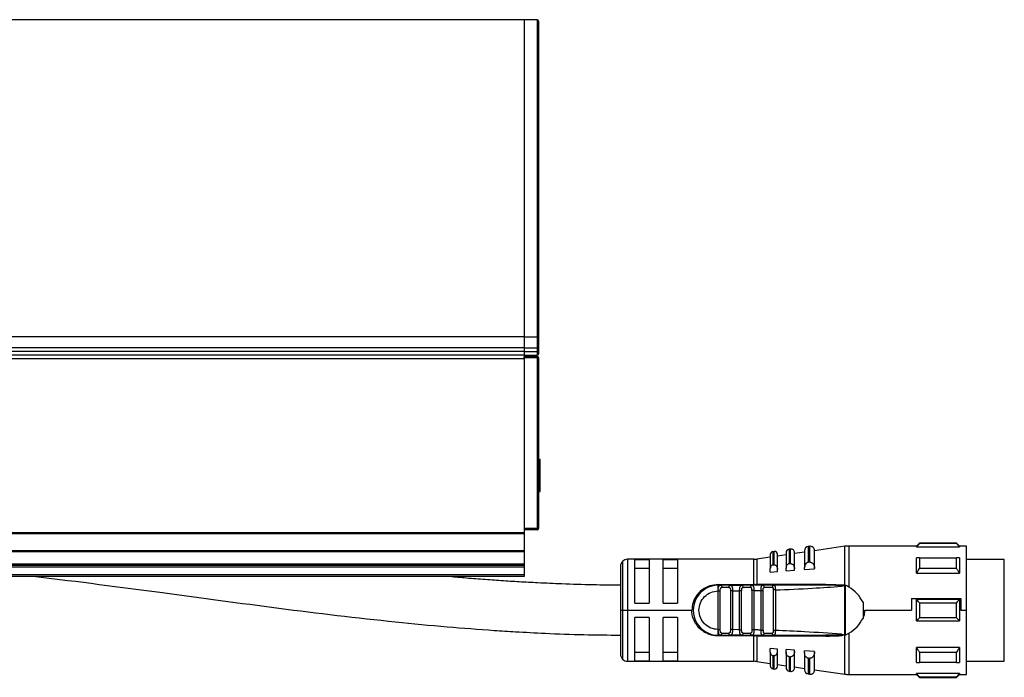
# Model space of a CAD drawing. Header units: millimetres. Extents: x -791 to 2610, y 405 to 804.
# Tile 12 of 16: x 543 to 681, y 576 to 669. Entities that reach past the tile are written whole.
import ezdxf

# ---------------------------------------------------------------- set-up
doc = ezdxf.new("R2010")
doc.units = ezdxf.units.MM

# ---------------------------------------------------------------- blocks, each defined once
blk = doc.blocks.new('Drawing View2')
at = {"color": 7, "linetype": 'Continuous', "lineweight": 25}
for p, q in [((858.56, 84.26), (-37.44, 84.26)), ((860.36, 84.26), (858.56, 84.26)), ((858.56, 84.26), (858.56, 39.84)), ((858.56, 84.26), (858.56, 39.84)), ((860.36, 84.26), (860.36, 39.84)), ((860.56, 84.06), (860.56, 39.99)), ((858.56, 39.84), (-37.44, 39.84)), ((858.56, 39.84), (860.36, 39.84)), ((858.56, 39.84), (858.56, 38.28)), ((858.56, 39.84), (858.56, 38.28)), ((860.36, 39.84), (860.36, 38.28)), ((860.56, 39.99), (860.56, 38.28)), ((858.56, 38.28), (-37.44, 38.28)), ((858.56, 37.76), (-37.44, 37.76)), ((858.56, 38.28), (860.36, 38.28)), ((858.56, 38.28), (858.56, 37.76)), ((858.56, 37.76), (860.36, 37.76)), ((858.56, 37.76), (858.56, 37.76)), ((858.56, 37.76), (858.56, 37.26)), ((858.56, 37.76), (858.56, 37.34)), ((860.56, 38.28), (860.36, 38.28)), ((860.36, 38.28), (860.36, 37.76)), ((860.36, 37.76), (860.36, 37.26)), ((860.56, 37.76), (860.36, 37.76)), ((860.56, 38.28), (860.56, 37.76)), ((860.56, 37.76), (860.56, 37.46)), ((858.56, 36.76), (-37.44, 36.76)), ((848.56, 37.26), (410.56, 37.26)), ((858.56, 37.26), (848.56, 37.26)), ((858.56, 37.26), (860.36, 37.26)), ((858.56, 37.26), (858.56, 37.01)), ((860.36, 37.06), (858.56, 37.06)), ((858.56, 36.86), (858.56, 37.01)), ((860.36, 36.86), (858.56, 36.86)), ((858.56, 36.86), (858.56, 12.96)), ((858.56, 36.76), (858.56, 12.34)), ((860.36, 37.06), (860.36, 36.86)), ((860.36, 36.86), (860.36, 12.96)), ((860.56, 36.86), (860.36, 36.86)), ((860.56, 36.86), (860.56, 12.96)), ((860.81, 22.64), (860.56, 22.64)), ((860.81, 18.14), (860.81, 22.64)), ((860.56, 18.14), (860.81, 18.14)), ((860.36, 12.96), (858.56, 12.96)), ((860.36, 12.76), (858.56, 12.76)), ((860.36, 12.96), (860.36, 12.76)), ((860.56, 12.96), (860.36, 12.96)), ((858.56, 12.34), (-37.44, 12.34)), ((858.56, 12.2), (-37.44, 12.2)), ((858.56, 12.34), (858.56, 12.2)), ((858.56, 12.2), (858.56, 9.82)), ((858.56, 9.82), (785.56, 9.82)), ((858.56, 9.68), (785.56, 9.68)), ((858.56, 9.82), (858.56, 9.68)), ((858.56, 9.68), (858.56, 7.96)), ((893.61, 9.75), (893.41, 9.72)), ((893.41, 9.72), (893.41, 7.85)), ((893.61, 7.86), (893.61, 9.75)), ((895.89, 10.08), (895.69, 10.05)), ((895.69, 10.05), (895.69, 8.02)), ((895.89, 8.04), (895.89, 10.08)), ((897.86, 9.85), (897.86, 7.48)), ((898.58, 10.47), (898.38, 10.44)), ((898.38, 10.44), (898.38, 8.23)), ((898.58, 8.24), (898.58, 10.47)), ((903.52, 10.47), (899.26, 9.86)), ((899.26, 7.34), (899.26, 9.87)), ((903.52, 5.01), (903.52, 10.47)), ((913.56, 10.51), (904.09, 10.51)), ((904.09, 10.51), (904.09, 4.75)), ((913.96, 10.91), (913.56, 10.51)), ((913.56, 10.39), (913.56, 10.51)), ((913.56, 10.39), (919.56, 10.39)), ((919.16, 10.91), (913.96, 10.91)), ((919.16, 10.85), (913.96, 10.85)), ((919.56, 10.51), (919.16, 10.91)), ((919.16, 10.85), (919.16, 10.91)), ((920.56, 10.51), (919.56, 10.51)), ((920.56, 1.51), (920.56, 10.51)), ((872.36, 8.37), (872.36, 1.51)), ((890.73, 8.66), (873.06, 8.66)), ((873.06, 8.66), (873.06, 1.51)), ((876.06, 8.59), (874.06, 8.59)), ((874.06, 2.51), (874.06, 8.59)), ((876.06, 8.59), (876.06, 2.51)), ((880.06, 8.59), (878.06, 8.59)), ((878.06, 2.51), (878.06, 8.59)), ((880.06, 8.59), (880.06, 2.51)), ((890.73, 5.11), (890.73, 8.66)), ((893.06, 8.97), (891.16, 8.69)), ((891.16, 8.69), (891.16, 5.11)), ((893.06, 9.33), (893.06, 7.36)), ((894.06, 7.28), (894.06, 9.36)), ((895.26, 9.28), (894.06, 9.11)), ((895.26, 9.56), (895.26, 7.41)), ((897.86, 9.66), (896.46, 9.46)), ((896.46, 7.3), (896.46, 9.59)), ((913.96, 8.85), (919.16, 8.85)), ((919.56, 8.85), (919.56, 6.73)), ((925.86, 8.64), (920.56, 8.64)), ((925.86, -4.25), (925.86, 8.64)), ((858.56, 7.96), (785.56, 7.96)), ((858.56, 7.76), (785.56, 7.76)), ((858.56, 7.56), (785.56, 7.56)), ((858.56, 7.96), (858.56, 7.76)), ((858.56, 7.76), (858.56, 7.56)), ((858.56, 7.56), (858.56, 6.46)), ((872.06, 7.66), (872.06, 1.51)), ((874.06, 7.43), (876.06, 7.43)), ((878.06, 7.43), (880.06, 7.43)), ((893.06, 6.87), (893.06, 7.36)), ((893.06, 6.87), (894.06, 6.95)), ((894.06, 6.95), (894.06, 7.28)), ((895.26, 7.03), (895.26, 7.41)), ((895.26, 7.03), (896.46, 7.12)), ((896.46, 7.12), (896.46, 7.3)), ((897.86, 7.22), (897.86, 7.48)), ((897.86, 7.22), (899.26, 7.32)), ((898.58, 8.24), (898.66, 8.24)), ((899.26, 7.32), (899.26, 7.34)), ((919.16, 7.37), (913.96, 7.37)), ((858.56, 6.46), (785.56, 6.46)), ((858.56, 6.26), (785.56, 6.26)), ((858.56, 6.46), (858.56, 6.26)), ((913.56, 6.73), (919.56, 6.73)), ((885.76, 5.11), (890.73, 5.11)), ((885.76, 5.01), (886.08, 5.01)), ((885.76, 4.21), (885.76, 4.42)), ((885.76, -1.19), (885.76, 4.21)), ((886.04, -1.19), (886.04, 4.21)), ((887.45, 5.01), (886.08, 5.01)), ((887.25, 4.71), (886.28, 4.71)), ((887.45, 5.01), (887.37, 4.99)), ((887.5, 5), (887.37, 4.99)), ((887.45, 5.01), (889.05, 5.01)), ((887.48, 4.22), (887.48, -1.2)), ((887.77, 4.22), (888.76, 4.23)), ((887.77, 4.22), (887.77, -1.2)), ((889.04, 4.23), (888.76, 4.23)), ((888.76, -1.21), (888.76, 4.23)), ((889.04, -1.21), (889.04, 4.23)), ((890.5, 5.01), (889.05, 5.01)), ((890.29, 4.71), (889.26, 4.71)), ((890.54, 5), (890.41, 4.99)), ((890.5, 5.01), (890.42, 4.99)), ((890.48, 4.27), (890.48, -1.24)), ((890.77, 4.27), (890.77, -1.24)), ((891.95, 5.01), (891.13, 5.01)), ((900.82, 5.13), (891.16, 5.11)), ((891.76, 4.29), (892.04, 4.29)), ((891.76, -1.27), (891.76, 4.29)), ((893.57, 5.01), (891.99, 5.01)), ((892.04, -1.27), (892.04, 4.29)), ((893.34, 4.71), (892.21, 4.71)), ((893.48, 4.36), (893.48, -1.33)), ((893.57, 5.01), (893.49, 4.99)), ((893.57, 5.01), (893.63, 4.98)), ((893.77, 4.36), (893.77, -1.33)), ((903.38, 5.01), (901.46, 5.01)), ((903.28, 4.92), (903.05, 4.88)), ((903.05, 4.88), (903.2, 4.91)), ((903.28, 4.92), (903.52, 5.01)), ((903.57, 5), (903.57, -1.98)), ((912.86, 3.17), (919.76, 3.17)), ((912.86, 3.17), (912.86, 1.51)), ((919.56, 3.01), (913.56, 3.01)), ((919.56, 3.01), (919.56, 0.01)), ((919.76, 3.17), (919.76, 1.51)), ((872.06, 1.51), (872.06, -4.64)), ((872.06, 1.51), (872.36, 1.51)), ((872.36, 1.51), (873.06, 1.51)), ((872.36, 1.51), (872.36, -5.34)), ((873.06, 1.51), (882.06, 1.51)), ((873.06, 1.51), (873.06, -5.64)), ((874.06, 2.51), (876.06, 2.51)), ((878.06, 2.51), (880.06, 2.51)), ((906.06, 2.65), (906.06, 0.37)), ((906.33, 1.51), (912.86, 1.51)), ((913.96, 2.57), (919.16, 2.57)), ((919.76, 1.51), (920.56, 1.51)), ((920.56, -7.49), (920.56, 1.51)), ((876.06, 0.51), (874.06, 0.51)), ((874.06, -5.57), (874.06, 0.51)), ((876.06, 0.51), (876.06, -5.57)), ((878.06, -5.57), (878.06, 0.51)), ((880.06, 0.51), (878.06, 0.51)), ((880.06, 0.51), (880.06, -5.57)), ((913.56, 0.01), (919.56, 0.01)), ((919.16, 0.46), (913.96, 0.46)), ((885.76, -1.35), (885.76, -1.19)), ((885.76, -1.4), (885.76, -1.35)), ((888.76, -1.21), (887.77, -1.2)), ((888.76, -1.21), (889.04, -1.21)), ((886.08, -1.99), (885.76, -1.99)), ((890.73, -2.09), (885.76, -2.09)), ((885.98, -1.96), (886.08, -1.99)), ((886.08, -1.99), (887.45, -1.99)), ((886.28, -1.69), (887.25, -1.69)), ((887.45, -1.99), (887.37, -1.96)), ((889.05, -1.99), (887.45, -1.99)), ((889.05, -1.99), (888.97, -1.96)), ((889.01, -1.97), (889.04, -1.97)), ((889.05, -1.99), (890.5, -1.99)), ((889.26, -1.69), (890.29, -1.69)), ((890.5, -1.99), (890.42, -1.96)), ((890.42, -1.97), (890.53, -1.97)), ((890.73, -1.99), (890.73, -2.09)), ((890.73, -5.64), (890.73, -2.09)), ((891.16, -2.09), (900.82, -2.1)), ((891.16, -2.09), (891.16, -5.67)), ((891.99, -1.99), (891.92, -1.96)), ((891.96, -1.97), (892.08, -1.97)), ((891.99, -1.99), (892.07, -1.96)), ((891.99, -1.99), (893.57, -1.99)), ((892.21, -1.69), (893.34, -1.69)), ((893.57, -1.99), (893.49, -1.96)), ((901.45, -1.98), (900.8, -1.99)), ((903.05, -1.85), (903.28, -1.89)), ((903.28, -1.89), (903.49, -1.97)), ((903.52, -7.45), (903.52, -1.98)), ((903.57, -1.98), (904.09, -1.72)), ((904.09, -1.72), (904.09, -7.49)), ((894.06, -3.92), (893.06, -3.85)), ((893.06, -4.34), (893.06, -3.85)), ((894.06, -4.26), (894.06, -3.92)), ((896.46, -4.09), (895.26, -4.01)), ((895.26, -4.39), (895.26, -4.01)), ((896.46, -4.27), (896.46, -4.09)), ((919.56, -3.7), (913.56, -3.7)), ((919.56, -3.7), (919.56, -5.82)), ((876.06, -4.4), (874.06, -4.4)), ((880.06, -4.4), (878.06, -4.4)), ((893.06, -4.34), (893.06, -6.3)), ((893.41, -4.82), (893.41, -6.7)), ((894.06, -6.33), (894.06, -4.26)), ((895.26, -4.39), (895.26, -6.53)), ((895.69, -5), (895.69, -7.03)), ((896.46, -6.56), (896.46, -4.27)), ((899.26, -4.29), (897.86, -4.19)), ((897.86, -4.46), (897.86, -4.19)), ((897.86, -4.46), (897.86, -6.82)), ((898.38, -5.2), (898.38, -7.41)), ((898.66, -5.21), (898.58, -5.22)), ((898.58, -7.44), (898.58, -5.22)), ((899.26, -4.31), (899.26, -4.29)), ((899.26, -6.85), (899.26, -4.31)), ((913.96, -4.34), (919.16, -4.34)), ((925.86, -5.61), (925.86, -4.25)), ((873.06, -5.64), (890.73, -5.64)), ((874.06, -5.57), (876.06, -5.57)), ((878.06, -5.57), (880.06, -5.57)), ((891.16, -5.67), (893.06, -5.94)), ((893.41, -6.7), (893.61, -6.73)), ((894.06, -6.09), (895.26, -6.26)), ((896.46, -6.43), (897.86, -6.63)), ((899.26, -6.83), (903.52, -7.45)), ((919.16, -5.82), (913.96, -5.82)), ((920.56, -5.61), (925.86, -5.61)), ((895.69, -7.03), (895.89, -7.06)), ((898.38, -7.41), (898.58, -7.44)), ((904.09, -7.49), (913.56, -7.49)), ((919.56, -7.36), (913.56, -7.36)), ((913.56, -7.49), (913.96, -7.89)), ((913.96, -7.83), (919.16, -7.83)), ((913.96, -7.83), (913.96, -7.89)), ((913.96, -7.89), (919.16, -7.89)), ((919.16, -7.89), (919.56, -7.49)), ((919.56, -7.36), (919.56, -7.49)), ((919.56, -7.49), (920.56, -7.49))]:
    blk.add_line(p, q, dxfattribs=at)
at = {"color": 7, "linetype": 'Continuous', "lineweight": 25, "flags": 128}
for points in [[(913.96, 10.91), (913.96, 10.91), (913.96, 10.9), (913.96, 10.88), (913.96, 10.85)], [(919.56, 10.51), (919.56, 10.51), (919.56, 10.48), (919.56, 10.44), (919.56, 10.39)], [(913.56, 6.73), (913.56, 7.03), (913.56, 7.32), (913.56, 7.61), (913.56, 7.88), (913.56, 8.14), (913.56, 8.39), (913.56, 8.62), (913.56, 8.85)], [(913.96, 8.85), (913.96, 8.68), (913.96, 8.51), (913.96, 8.33), (913.96, 8.15), (913.96, 7.96), (913.96, 7.77), (913.96, 7.57), (913.96, 7.37)], [(919.16, 7.37), (919.16, 7.57), (919.16, 7.77), (919.16, 7.96), (919.16, 8.15), (919.16, 8.33), (919.16, 8.51), (919.16, 8.68), (919.16, 8.85)], [(893.61, 7.86), (893.49, 7.85), (893.41, 7.85)], [(895.89, 8.04), (895.78, 8.03), (895.69, 8.02)], [(898.58, 8.24), (898.46, 8.23), (898.38, 8.23)], [(886.08, 5.01), (886.12, 5.01), (886.16, 4.99), (886.19, 4.96), (886.22, 4.93), (886.24, 4.88), (886.26, 4.83), (886.27, 4.77), (886.28, 4.71)], [(913.56, 0.01), (913.56, 0.39), (913.56, 0.76), (913.56, 1.14), (913.56, 1.51), (913.56, 1.89), (913.56, 2.27), (913.56, 2.64), (913.56, 3.01)], [(913.96, 2.57), (913.96, 2.31), (913.96, 2.04), (913.96, 1.78), (913.96, 1.51), (913.96, 1.25), (913.96, 0.98), (913.96, 0.72), (913.96, 0.46)], [(919.16, 0.46), (919.16, 0.72), (919.16, 0.98), (919.16, 1.25), (919.16, 1.51), (919.16, 1.78), (919.16, 2.04), (919.16, 2.31), (919.16, 2.57)], [(886.08, -1.99), (886.12, -1.98), (886.16, -1.96), (886.19, -1.94), (886.22, -1.9), (886.24, -1.85), (886.26, -1.8), (886.27, -1.75), (886.28, -1.69)], [(913.56, -5.82), (913.56, -5.6), (913.56, -5.36), (913.56, -5.11), (913.56, -4.85), (913.56, -4.58), (913.56, -4.3), (913.56, -4), (913.56, -3.7)], [(893.41, -4.82), (893.52, -4.83), (893.61, -4.84)], [(893.61, -6.73), (893.61, -6.6), (893.61, -6.24), (893.61, -5.64), (893.61, -4.84)], [(895.69, -5), (895.8, -5), (895.89, -5.01)], [(895.89, -7.06), (895.89, -6.92), (895.89, -6.53), (895.89, -5.88), (895.89, -5.01)], [(898.38, -5.2), (898.49, -5.21), (898.58, -5.22)], [(913.96, -4.34), (913.96, -4.55), (913.96, -4.74), (913.96, -4.94), (913.96, -5.12), (913.96, -5.31), (913.96, -5.48), (913.96, -5.66), (913.96, -5.82)], [(919.16, -5.82), (919.16, -5.66), (919.16, -5.48), (919.16, -5.31), (919.16, -5.12), (919.16, -4.94), (919.16, -4.74), (919.16, -4.55), (919.16, -4.34)], [(913.56, -7.49), (913.56, -7.48), (913.56, -7.46), (913.56, -7.42), (913.56, -7.36)], [(919.16, -7.89), (919.16, -7.88), (919.16, -7.87), (919.16, -7.85), (919.16, -7.83)]]:
    blk.add_lwpolyline(points, dxfattribs=at)
at = {"color": 7, "linetype": 'Continuous', "lineweight": 25}
for centre, radius, start, end in [((860.36, 84.06), 0.2, 0, 90), ((860.38, 40.02), 0.182, 263.7467, 351.9403), ((860.36, 37.46), 0.2, 270, 0), ((860.36, 36.86), 0.2, 0, 90), ((860.36, 12.96), 0.2, 270, 0), ((893.46, 9.33), 0.4, 98.1899, 180), ((893.66, 9.36), 0.4, 0, 98.1899), ((895.76, 9.56), 0.5, 98.1899, 180), ((895.96, 9.59), 0.5, 0, 98.1899), ((898.46, 9.85), 0.6, 98.1899, 180), ((898.66, 9.87), 0.6, 0, 98.1899), ((904.09, 6.51), 4, 90, 98.1899), ((873.06, 7.66), 1, 135, 180), ((873.06, 7.66), 1, 90, 135), ((890.73, 11.66), 3, 270, 278.1899), ((885.76, 1.51), 3.5, 90, 270.0002), ((888.99, 4.75), 0.266, 351.1423, 76.7856), ((730.15, 5.1), 160.58, 359.9707, 0.0061), ((891.02, 5.1), 0.142, 322.5755, 5.7889), ((891.95, 4.75), 0.269, 352.5997, 79.8789), ((888.99, -1.73), 0.266, 283.2147, 8.8578), ((890.9, -2.09), 0.261, 1.6222, 23.1757), ((873.06, -4.64), 1, 180, 225), ((873.06, -4.64), 1, 225, 270), ((890.73, -8.64), 3, 81.8101, 90), ((893.46, -6.3), 0.4, 180, 261.8101), ((893.66, -6.33), 0.4, 261.8101, 0), ((895.76, -6.53), 0.5, 180, 261.8101), ((895.96, -6.56), 0.5, 261.8101, 0), ((898.46, -6.82), 0.6, 180, 261.8101), ((898.66, -6.85), 0.6, 261.8101, 0), ((904.09, -3.49), 4, 261.8101, 270)]:
    blk.add_arc(centre, radius, start, end, dxfattribs=at)
for points, knots in [([(913.56, 10.39), (913.63, 10.47), (913.77, 10.63), (913.9, 10.78), (913.96, 10.85)], [0, 0, 0, 0, 0.553792, 1, 1, 1, 1]), ([(919.16, 10.85), (919.24, 10.77), (919.37, 10.61), (919.51, 10.46), (919.56, 10.39)], [0, 0, 0, 0, 0.566189, 1, 1, 1, 1]), ([(913.96, 8.85), (913.89, 8.85), (913.75, 8.85), (913.62, 8.85), (913.56, 8.85)], [0, 0, 0, 0, 0.566235, 1, 1, 1, 1]), ([(919.56, 8.85), (919.49, 8.85), (919.36, 8.85), (919.22, 8.85), (919.16, 8.85)], [0, 0, 0, 0, 0.553742, 1, 1, 1, 1]), ([(893.41, 7.85), (893.38, 7.84), (893.34, 7.84), (893.26, 7.8), (893.16, 7.72), (893.08, 7.56), (893.07, 7.44), (893.06, 7.36)], [0, 0, 0, 0, 0.096571, 0.197429, 0.41274, 0.676188, 1, 1, 1, 1]), ([(893.61, 7.86), (893.62, 7.86), (893.63, 7.86), (893.65, 7.86), (893.66, 7.86)], [0, 0, 0, 0, 0.553505, 1, 1, 1, 1]), ([(893.66, 7.86), (893.69, 7.86), (893.73, 7.85), (893.83, 7.8), (893.94, 7.7), (894.04, 7.52), (894.05, 7.36), (894.06, 7.28)], [0, 0, 0, 0, 0.092113, 0.190371, 0.409273, 0.68628, 1, 1, 1, 1]), ([(895.69, 8.02), (895.67, 8.02), (895.61, 8.01), (895.51, 7.97), (895.39, 7.87), (895.28, 7.67), (895.27, 7.5), (895.26, 7.41)], [0, 0, 0, 0, 0.095358, 0.192264, 0.405805, 0.669689, 1, 1, 1, 1]), ([(895.89, 8.04), (895.9, 8.04), (895.93, 8.04), (895.95, 8.04), (895.96, 8.04)], [0, 0, 0, 0, 0.553052, 1, 1, 1, 1]), ([(895.96, 8.04), (895.99, 8.03), (896.05, 8.02), (896.17, 7.96), (896.31, 7.83), (896.44, 7.6), (896.45, 7.4), (896.46, 7.3)], [0, 0, 0, 0, 0.090894, 0.187707, 0.403221, 0.680517, 1, 1, 1, 1]), ([(898.38, 8.23), (898.35, 8.22), (898.28, 8.21), (898.16, 8.16), (898.02, 8.04), (897.89, 7.79), (897.87, 7.59), (897.86, 7.48)], [0, 0, 0, 0, 0.09377, 0.189049, 0.400199, 0.66412, 1, 1, 1, 1]), ([(898.66, 8.24), (898.7, 8.23), (898.77, 8.22), (898.91, 8.15), (899.08, 7.99), (899.23, 7.7), (899.25, 7.47), (899.26, 7.34)], [0, 0, 0, 0, 0.089482, 0.184693, 0.396628, 0.674165, 1, 1, 1, 1]), ([(913.56, 6.73), (913.63, 6.85), (913.77, 7.06), (913.9, 7.28), (913.96, 7.37)], [0, 0, 0, 0, 0.553792, 1, 1, 1, 1]), ([(919.16, 7.37), (919.24, 7.25), (919.37, 7.04), (919.51, 6.82), (919.56, 6.73)], [0, 0, 0, 0, 0.566189, 1, 1, 1, 1]), ([(790.13, 6.26), (796.04, 5.52), (807.39, 4.09), (824.17, 1.75), (837.48, 0.16), (847.55, -0.8), (853.15, -1.23), (857.73, -1.52), (861.9, -1.74), (866.82, -1.93), (870.34, -1.96), (872.06, -1.97)], [0, 0, 0, 0, 0.216681, 0.416701, 0.616701, 0.704619, 0.78506, 0.820938, 0.871695, 0.937411, 1, 1, 1, 1]), ([(872.06, 5.03), (870.77, 5.03), (868.03, 5.05), (864.16, 5.18), (860.72, 5.33), (857.89, 5.48), (855.33, 5.64), (852.75, 5.83), (850.25, 6.01), (848.61, 6.18), (847.85, 6.26)], [0, 0, 0, 0, 0.1592088, 0.3394749, 0.4789855, 0.5851122, 0.689681, 0.7963544, 0.9048221, 1, 1, 1, 1]), ([(885.76, 5.11), (885.36, 5.07), (884.66, 5), (883.6, 4.5), (882.76, 3.74), (882.17, 2.64), (882.1, 1.88), (882.06, 1.51)], [0, 0, 0, 0, 0.208658, 0.361333, 0.608024, 0.810846, 1, 1, 1, 1]), ([(885.76, -1.19), (885.4, -1.15), (884.7, -1.06), (883.8, -0.44), (883.2, 0.45), (882.99, 1.51), (883.2, 2.57), (883.8, 3.46), (884.7, 4.09), (885.4, 4.17), (885.76, 4.21)], [0, 0, 0, 0, 0.125, 0.249999, 0.374999, 0.499999, 0.624999, 0.749999, 0.875, 1, 1, 1, 1]), ([(885.76, 4.42), (885.77, 4.51), (885.78, 4.68), (885.84, 4.87), (885.93, 4.99), (886.03, 5.01), (886.08, 5.01)], [0, 0, 0, 0, 0.251806, 0.491341, 0.733602, 1, 1, 1, 1]), ([(885.76, 4.42), (885.76, 4.5), (885.76, 4.67), (885.76, 4.86), (885.76, 4.99), (885.76, 5.01), (885.76, 5.01)], [0, 0, 0, 0, 0.25, 0.5, 0.75, 1, 1, 1, 1]), ([(885.76, 4.21), (885.79, 4.21), (885.87, 4.21), (885.95, 4.21), (886.01, 4.21), (886.03, 4.21), (886.04, 4.21)], [0, 0, 0, 0, 0.283442, 0.573712, 0.79452, 1, 1, 1, 1]), ([(886.16, 4.99), (886.11, 5), (886.05, 5.01), (885.99, 5), (885.98, 4.99)], [0, 0, 0, 0, 0.836263, 1, 1, 1, 1]), ([(886.04, 4.21), (886.04, 4.28), (886.05, 4.41), (886.07, 4.56), (886.12, 4.64), (886.16, 4.68), (886.21, 4.71), (886.25, 4.71), (886.28, 4.71)], [0, 0, 0, 0, 0.2736494, 0.5306581, 0.645969, 0.7586812, 0.8748427, 1, 1, 1, 1]), ([(887.25, 4.71), (887.27, 4.71), (887.31, 4.71), (887.35, 4.68), (887.4, 4.65), (887.43, 4.59), (887.45, 4.51), (887.48, 4.39), (887.48, 4.29), (887.48, 4.22)], [0, 0, 0, 0, 0.100093, 0.203981, 0.319404, 0.436084, 0.574026, 0.710678, 1, 1, 1, 1]), ([(887.54, 5), (887.53, 5), (887.48, 5.01), (887.42, 5), (887.37, 4.99)], [0, 0, 0, 0, 0.141363, 1, 1, 1, 1]), ([(887.45, 5.01), (887.5, 5.01), (887.6, 4.99), (887.68, 4.87), (887.73, 4.72), (887.75, 4.57), (887.77, 4.41), (887.77, 4.28), (887.77, 4.22)], [0, 0, 0, 0, 0.226087, 0.46364, 0.589382, 0.720309, 0.857009, 1, 1, 1, 1]), ([(888.76, 4.23), (888.76, 4.29), (888.76, 4.41), (888.77, 4.57), (888.79, 4.71), (888.84, 4.86), (888.91, 4.99), (889.01, 5.01), (889.05, 5.01)], [0, 0, 0, 0, 0.140245, 0.2751174, 0.40509, 0.5306914, 0.7700814, 1, 1, 1, 1]), ([(889.13, 4.99), (889.08, 5), (889.03, 5.01), (888.98, 5), (888.97, 5)], [0, 0, 0, 0, 0.872879, 1, 1, 1, 1]), ([(889.04, 4.23), (889.05, 4.3), (889.05, 4.43), (889.07, 4.57), (889.11, 4.64), (889.15, 4.68), (889.2, 4.71), (889.24, 4.71), (889.26, 4.71)], [0, 0, 0, 0, 0.293663, 0.543126, 0.654538, 0.764313, 0.877837, 1, 1, 1, 1]), ([(890.42, 4.99), (890.42, 4.99), (890.39, 4.98), (890.35, 4.93), (890.3, 4.83), (890.29, 4.75), (890.29, 4.71)], [0, 0, 0, 0, 0.0125574, 0.3417049, 0.6708525, 1, 1, 1, 1]), ([(890.48, 4.27), (890.48, 4.35), (890.48, 4.45), (890.46, 4.56), (890.43, 4.63), (890.39, 4.69), (890.33, 4.72), (890.3, 4.71), (890.29, 4.71)], [0, 0, 0, 0, 0.352949, 0.448029, 0.563779, 0.81412, 0.91481, 1, 1, 1, 1]), ([(890.57, 5), (890.56, 5), (890.52, 5.01), (890.46, 5), (890.41, 4.99)], [0, 0, 0, 0, 0.149371, 1, 1, 1, 1]), ([(890.5, 5.01), (890.54, 5), (890.61, 4.99), (890.67, 4.9), (890.72, 4.78), (890.75, 4.61), (890.76, 4.42), (890.77, 4.32), (890.77, 4.27)], [0, 0, 0, 0, 0.248519, 0.379171, 0.512748, 0.747039, 0.872877, 1, 1, 1, 1]), ([(891.99, 5.01), (891.71, 5.01), (891.21, 5.01), (890.72, 5.01), (890.5, 5.01)], [0, 0, 0, 0, 0.559997, 1, 1, 1, 1]), ([(890.95, 5.11), (890.91, 5.11), (890.83, 5.11), (890.76, 5.11), (890.73, 5.11)], [0, 0, 0, 0, 0.560115, 1, 1, 1, 1]), ([(890.77, 4.27), (890.95, 4.27), (891.28, 4.28), (891.61, 4.29), (891.76, 4.29)], [0, 0, 0, 0, 0.560004, 1, 1, 1, 1]), ([(890.95, 5.11), (890.99, 5.11), (891.06, 5.11), (891.13, 5.11), (891.16, 5.11)], [0, 0, 0, 0, 0.560253, 1, 1, 1, 1]), ([(891.76, 4.29), (891.76, 4.34), (891.76, 4.44), (891.76, 4.58), (891.78, 4.7), (891.8, 4.81), (891.83, 4.9), (891.89, 4.99), (891.95, 5), (891.99, 5.01)], [0, 0, 0, 0, 0.131677, 0.246457, 0.371122, 0.49486, 0.621291, 0.748858, 1, 1, 1, 1]), ([(892.08, 4.99), (892.03, 5), (891.98, 5.01), (891.93, 4.99), (891.92, 4.99)], [0, 0, 0, 0, 0.804412, 1, 1, 1, 1]), ([(892.04, 4.29), (892.04, 4.35), (892.05, 4.46), (892.07, 4.58), (892.1, 4.65), (892.13, 4.68), (892.17, 4.71), (892.2, 4.71), (892.21, 4.71)], [0, 0, 0, 0, 0.292481, 0.542411, 0.658598, 0.770774, 0.885396, 1, 1, 1, 1]), ([(893.49, 4.99), (893.49, 4.99), (893.46, 4.98), (893.41, 4.93), (893.35, 4.83), (893.35, 4.75), (893.34, 4.71)], [0, 0, 0, 0, 0.015749, 0.343833, 0.671916, 1, 1, 1, 1]), ([(893.34, 4.71), (893.36, 4.71), (893.38, 4.71), (893.41, 4.69), (893.44, 4.66), (893.46, 4.6), (893.48, 4.5), (893.48, 4.4), (893.48, 4.36)], [0, 0, 0, 0, 0.12329, 0.238914, 0.351741, 0.466997, 0.720832, 1, 1, 1, 1]), ([(893.63, 4.99), (893.62, 5), (893.58, 5.01), (893.53, 5), (893.48, 4.99)], [0, 0, 0, 0, 0.2058458, 1, 1, 1, 1]), ([(893.63, 4.99), (893.62, 5), (893.58, 5.01), (893.53, 5), (893.49, 4.99)], [0, 0, 0, 0, 0.2072237, 1, 1, 1, 1]), ([(900.79, 5.01), (899.45, 5.01), (897.04, 5.01), (894.63, 5.01), (893.57, 5.01)], [0, 0, 0, 0, 0.5599108, 1, 1, 1, 1]), ([(893.63, 4.98), (893.64, 4.98), (893.67, 4.97), (893.7, 4.91), (893.74, 4.8), (893.75, 4.66), (893.76, 4.5), (893.77, 4.4), (893.77, 4.36)], [0, 0, 0, 0, 0.121859, 0.273157, 0.421419, 0.691126, 0.842991, 1, 1, 1, 1]), ([(900.8, 5.01), (898.99, 5.01), (896.61, 5.01), (894.23, 5.01), (893.66, 5.01)], [0, 0, 0, 0, 0.758775, 1, 1, 1, 1]), ([(893.77, 4.36), (895.5, 4.43), (898.6, 4.55), (901.69, 4.78), (903.05, 4.88)], [0, 0, 0, 0, 0.560093, 1, 1, 1, 1]), ([(900.79, 5.01), (900.8, 5.01), (900.8, 5.02), (900.81, 5.04), (900.82, 5.08), (900.82, 5.11), (900.82, 5.13)], [0, 0, 0, 0, 0.244855, 0.499998, 0.755142, 1, 1, 1, 1]), ([(903.05, 4.88), (903.11, 4.9), (903.19, 4.93), (903.27, 4.95), (903.28, 4.96), (903.28, 4.96), (903.28, 4.96), (903.28, 4.96), (903.28, 4.96), (903.28, 4.96), (903.28, 4.96), (903.28, 4.96), (903.26, 4.97), (903.2, 4.97), (902.84, 4.99), (902.04, 5.01), (901.27, 5.01), (900.79, 5.01)], [0, 0, 0, 0, 0.07257, 0.088505, 0.089278, 0.089587, 0.089854, 0.090095, 0.090329, 0.090579, 0.090862, 0.09157, 0.095174, 0.116976, 0.157001, 0.483088, 1, 1, 1, 1]), ([(900.82, 5.13), (901.45, 5.13), (902.24, 5.12), (903.04, 5.04), (903.23, 4.99), (903.27, 4.96), (903.28, 4.94), (903.28, 4.93), (903.28, 4.92), (903.28, 4.92)], [0, 0, 0, 0, 0.747452, 0.930455, 0.976205, 0.983505, 0.989542, 0.994803, 1, 1, 1, 1]), ([(903.26, 4.94), (903.26, 4.93), (903.26, 4.93), (903.25, 4.93), (903.24, 4.92), (903.22, 4.91), (903.2, 4.91)], [0, 0, 0, 0, 0.068493, 0.149045, 0.357724, 1, 1, 1, 1]), ([(903.49, -1.97), (903.49, -1.54), (903.5, -0.38), (903.5, 1.95), (903.51, 3.84), (903.52, 5.01)], [0, 0, 0, 0, 0.184907, 0.500254, 1, 1, 1, 1]), ([(903.57, 5), (903.56, 5), (903.54, 5.01), (903.53, 5.01), (903.52, 5.01)], [0, 0, 0, 0, 0.483177, 1, 1, 1, 1]), ([(904.09, 4.75), (903.99, 4.81), (903.83, 4.91), (903.65, 4.98), (903.57, 5)], [0, 0, 0, 0, 0.580302, 1, 1, 1, 1]), ([(906.06, 2.65), (905.8, 3.07), (905.28, 3.9), (904.49, 4.47), (904.09, 4.75)], [0, 0, 0, 0, 0.496441, 1, 1, 1, 1]), ([(913.96, 2.57), (913.89, 2.65), (913.75, 2.8), (913.62, 2.95), (913.56, 3.01)], [0, 0, 0, 0, 0.5661891, 1, 1, 1, 1]), ([(919.56, 3.01), (919.49, 2.93), (919.36, 2.78), (919.22, 2.64), (919.16, 2.57)], [0, 0, 0, 0, 0.5537924, 1, 1, 1, 1]), ([(885.76, -2.09), (885.57, -2.08), (885.13, -2.07), (884.47, -1.87), (883.79, -1.56), (883.18, -1.1), (882.67, -0.52), (882.32, 0.15), (882.1, 0.83), (882.07, 1.3), (882.06, 1.51)], [0, 0, 0, 0, 0.100151, 0.221889, 0.356843, 0.49447, 0.62838, 0.762937, 0.888378, 1, 1, 1, 1]), ([(906.06, 0.37), (906.15, 0.59), (906.3, 0.96), (906.32, 1.35), (906.33, 1.51)], [0, 0, 0, 0, 0.597948, 1, 1, 1, 1]), ([(904.09, -1.72), (904.49, -1.44), (905.28, -0.88), (905.8, -0.04), (906.06, 0.37)], [0, 0, 0, 0, 0.503559, 1, 1, 1, 1]), ([(913.56, 0.01), (913.63, 0.1), (913.77, 0.24), (913.9, 0.39), (913.96, 0.46)], [0, 0, 0, 0, 0.553792, 1, 1, 1, 1]), ([(919.16, 0.46), (919.24, 0.37), (919.37, 0.23), (919.51, 0.08), (919.56, 0.01)], [0, 0, 0, 0, 0.5661892, 1, 1, 1, 1]), ([(886.28, -1.69), (886.25, -1.69), (886.21, -1.68), (886.16, -1.66), (886.12, -1.61), (886.07, -1.53), (886.05, -1.39), (886.04, -1.25), (886.04, -1.19)], [0, 0, 0, 0, 0.1252121, 0.2413938, 0.3540865, 0.4693381, 0.7263489, 1, 1, 1, 1]), ([(887.48, -1.2), (887.48, -1.22), (887.48, -1.29), (887.47, -1.42), (887.44, -1.54), (887.4, -1.62), (887.36, -1.66), (887.31, -1.68), (887.27, -1.68), (887.25, -1.69)], [0, 0, 0, 0, 0.09964, 0.282254, 0.560634, 0.674404, 0.782627, 0.889659, 1, 1, 1, 1]), ([(887.77, -1.2), (887.77, -1.26), (887.76, -1.38), (887.75, -1.55), (887.72, -1.7), (887.68, -1.84), (887.6, -1.96), (887.5, -1.98), (887.45, -1.98)], [0, 0, 0, 0, 0.144729, 0.283823, 0.416344, 0.542823, 0.779088, 1, 1, 1, 1]), ([(888.97, -1.96), (888.95, -1.95), (888.9, -1.94), (888.85, -1.87), (888.81, -1.77), (888.78, -1.65), (888.77, -1.51), (888.76, -1.37), (888.76, -1.26), (888.76, -1.21)], [0, 0, 0, 0, 0.138241, 0.277586, 0.425307, 0.573151, 0.710566, 0.852721, 1, 1, 1, 1]), ([(889.26, -1.69), (889.24, -1.68), (889.19, -1.68), (889.15, -1.66), (889.11, -1.61), (889.08, -1.54), (889.05, -1.4), (889.04, -1.28), (889.04, -1.21)], [0, 0, 0, 0, 0.128473, 0.244247, 0.350551, 0.471184, 0.69326, 1, 1, 1, 1]), ([(890.48, -1.24), (890.48, -1.31), (890.47, -1.4), (890.46, -1.52), (890.44, -1.58), (890.41, -1.63), (890.38, -1.66), (890.34, -1.68), (890.3, -1.69), (890.29, -1.69)], [0, 0, 0, 0, 0.311224, 0.44031, 0.555819, 0.666654, 0.779304, 0.885992, 1, 1, 1, 1]), ([(890.77, -1.24), (890.77, -1.29), (890.76, -1.39), (890.75, -1.54), (890.74, -1.66), (890.71, -1.78), (890.67, -1.88), (890.61, -1.97), (890.54, -1.98), (890.5, -1.99)], [0, 0, 0, 0, 0.130596, 0.2435984, 0.3652226, 0.4900357, 0.6231382, 0.7531385, 1, 1, 1, 1]), ([(891.76, -1.27), (891.57, -1.26), (891.24, -1.25), (890.91, -1.25), (890.77, -1.24)], [0, 0, 0, 0, 0.559996, 1, 1, 1, 1]), ([(891.92, -1.96), (891.9, -1.95), (891.86, -1.94), (891.83, -1.87), (891.79, -1.76), (891.77, -1.6), (891.76, -1.42), (891.76, -1.32), (891.76, -1.27)], [0, 0, 0, 0, 0.119535, 0.270262, 0.418423, 0.688467, 0.841471, 1, 1, 1, 1]), ([(892.04, -1.27), (892.04, -1.33), (892.05, -1.43), (892.07, -1.55), (892.1, -1.62), (892.13, -1.66), (892.17, -1.68), (892.2, -1.68), (892.21, -1.69)], [0, 0, 0, 0, 0.293938, 0.540178, 0.655586, 0.767353, 0.880533, 1, 1, 1, 1]), ([(893.48, -1.33), (893.48, -1.38), (893.48, -1.47), (893.46, -1.57), (893.44, -1.63), (893.41, -1.66), (893.38, -1.68), (893.36, -1.68), (893.34, -1.69)], [0, 0, 0, 0, 0.28581, 0.527125, 0.644861, 0.759423, 0.876123, 1, 1, 1, 1]), ([(893.77, -1.33), (893.77, -1.38), (893.76, -1.47), (893.75, -1.63), (893.74, -1.78), (893.7, -1.88), (893.66, -1.97), (893.61, -1.98), (893.57, -1.99)], [0, 0, 0, 0, 0.133503, 0.262655, 0.492012, 0.617466, 0.745184, 1, 1, 1, 1]), ([(903.05, -1.85), (901.32, -1.73), (898.23, -1.51), (895.13, -1.38), (893.77, -1.33)], [0, 0, 0, 0, 0.55991, 1, 1, 1, 1]), ([(885.76, -1.99), (885.76, -1.98), (885.76, -1.96), (885.76, -1.83), (885.76, -1.64), (885.76, -1.48), (885.76, -1.4)], [0, 0, 0, 0, 0.25, 0.5, 0.75, 1, 1, 1, 1]), ([(885.76, -1.4), (885.77, -1.48), (885.78, -1.65), (885.84, -1.84), (885.9, -1.94), (885.97, -1.96), (885.98, -1.96)], [0, 0, 0, 0, 0.293578, 0.588234, 0.883282, 1, 1, 1, 1]), ([(885.98, -1.97), (885.99, -1.97), (886.05, -1.98), (886.11, -1.97), (886.16, -1.97)], [0, 0, 0, 0, 0.171198, 1, 1, 1, 1]), ([(887.37, -1.96), (887.42, -1.97), (887.48, -1.98), (887.53, -1.97), (887.54, -1.97)], [0, 0, 0, 0, 0.8643258, 1, 1, 1, 1]), ([(888.97, -1.97), (888.98, -1.97), (889.03, -1.98), (889.09, -1.97), (889.14, -1.97)], [0, 0, 0, 0, 0.146265, 1, 1, 1, 1]), ([(890.41, -1.96), (890.46, -1.97), (890.52, -1.98), (890.56, -1.97), (890.57, -1.97)], [0, 0, 0, 0, 0.8480092, 1, 1, 1, 1]), ([(890.5, -1.99), (890.78, -1.99), (891.27, -1.99), (891.77, -1.99), (891.99, -1.99)], [0, 0, 0, 0, 0.560003, 1, 1, 1, 1]), ([(890.73, -2.09), (890.77, -2.09), (890.84, -2.09), (890.91, -2.09), (890.94, -2.09)], [0, 0, 0, 0, 0.559726, 1, 1, 1, 1]), ([(891.16, -2.09), (891.12, -2.09), (891.05, -2.09), (890.98, -2.09), (890.94, -2.09)], [0, 0, 0, 0, 0.559933, 1, 1, 1, 1]), ([(891.92, -1.97), (891.93, -1.97), (891.98, -1.98), (892.03, -1.97), (892.08, -1.97)], [0, 0, 0, 0, 0.200385, 1, 1, 1, 1]), ([(892.07, -1.96), (892.07, -1.96), (892.1, -1.96), (892.15, -1.9), (892.2, -1.81), (892.21, -1.73), (892.21, -1.69)], [0, 0, 0, 0, 0.01467, 0.343113, 0.671557, 1, 1, 1, 1]), ([(893.49, -1.96), (893.49, -1.96), (893.46, -1.96), (893.41, -1.9), (893.35, -1.81), (893.35, -1.73), (893.34, -1.69)], [0, 0, 0, 0, 0.015329, 0.343553, 0.671776, 1, 1, 1, 1]), ([(893.48, -1.97), (893.53, -1.97), (893.58, -1.98), (893.62, -1.97), (893.63, -1.97)], [0, 0, 0, 0, 0.7923734, 1, 1, 1, 1]), ([(893.57, -1.99), (894.92, -1.99), (897.33, -1.99), (899.74, -1.99), (900.8, -1.99)], [0, 0, 0, 0, 0.560035, 1, 1, 1, 1]), ([(900.8, -1.99), (900.8, -1.99), (900.8, -1.99), (900.8, -1.99), (900.8, -1.99)], [0, 0, 0, 0, 0.373926, 1, 1, 1, 1]), ([(900.8, -1.99), (900.8, -1.99), (900.8, -2), (900.81, -2.02), (900.82, -2.05), (900.82, -2.09), (900.82, -2.1)], [0, 0, 0, 0, 0.0060114, 0.3376375, 0.6882691, 1, 1, 1, 1]), ([(900.82, -2.1), (901.53, -2.1), (902.33, -2.1), (903.18, -2.01), (903.27, -1.95), (903.28, -1.93), (903.29, -1.92), (903.29, -1.91), (903.28, -1.9), (903.28, -1.89)], [0, 0, 0, 0, 0.847359, 0.965598, 0.977144, 0.983437, 0.988904, 0.994214, 1, 1, 1, 1]), ([(903.26, -1.91), (903.26, -1.91), (903.26, -1.91), (903.26, -1.92), (903.26, -1.92), (903.24, -1.93), (902.87, -1.97), (902.27, -1.98), (901.69, -1.98), (901.45, -1.98)], [0, 0, 0, 0, 0.0006783, 0.0013757, 0.002913, 0.0067516, 0.0426405, 0.6026632, 1, 1, 1, 1]), ([(903.05, -1.85), (903.11, -1.86), (903.17, -1.87), (903.24, -1.9), (903.26, -1.9), (903.26, -1.91), (903.26, -1.91), (903.26, -1.91), (903.26, -1.91)], [0, 0, 0, 0, 0.742688, 0.910293, 0.946411, 0.976181, 0.988667, 1, 1, 1, 1]), ([(903.52, -1.98), (903.51, -1.98), (903.5, -1.98), (903.5, -1.97), (903.49, -1.97)], [0, 0, 0, 0, 0.5523958, 1, 1, 1, 1]), ([(903.52, -1.98), (903.52, -1.98), (903.54, -1.98), (903.56, -1.98), (903.57, -1.98)], [0, 0, 0, 0, 0.5006137, 1, 1, 1, 1]), ([(913.96, -4.34), (913.89, -4.22), (913.75, -4.01), (913.62, -3.79), (913.56, -3.7)], [0, 0, 0, 0, 0.566189, 1, 1, 1, 1]), ([(919.56, -3.7), (919.49, -3.82), (919.36, -4.04), (919.22, -4.25), (919.16, -4.34)], [0, 0, 0, 0, 0.553792, 1, 1, 1, 1]), ([(893.06, -4.34), (893.07, -4.41), (893.08, -4.54), (893.16, -4.69), (893.26, -4.78), (893.34, -4.81), (893.38, -4.82), (893.41, -4.82)], [0, 0, 0, 0, 0.323921, 0.5874, 0.803788, 0.901229, 1, 1, 1, 1]), ([(893.66, -4.83), (893.65, -4.84), (893.63, -4.84), (893.61, -4.84), (893.61, -4.84)], [0, 0, 0, 0, 0.559946, 1, 1, 1, 1]), ([(893.66, -4.83), (893.71, -4.82), (893.81, -4.8), (893.94, -4.67), (894.04, -4.49), (894.05, -4.34), (894.06, -4.26)], [0, 0, 0, 0, 0.1848998, 0.4087119, 0.6859847, 1, 1, 1, 1]), ([(895.69, -5), (895.66, -4.99), (895.61, -4.99), (895.51, -4.94), (895.39, -4.84), (895.28, -4.64), (895.27, -4.48), (895.26, -4.39)], [0, 0, 0, 0, 0.097342, 0.196469, 0.405839, 0.669699, 1, 1, 1, 1]), ([(895.96, -5.01), (895.95, -5.01), (895.93, -5.01), (895.9, -5.01), (895.89, -5.01)], [0, 0, 0, 0, 0.559949, 1, 1, 1, 1]), ([(896.46, -4.27), (896.45, -4.37), (896.44, -4.56), (896.32, -4.79), (896.18, -4.93), (896.06, -4.99), (895.99, -5), (895.96, -5.01)], [0, 0, 0, 0, 0.3057903, 0.5705685, 0.8013867, 0.9041325, 1, 1, 1, 1]), ([(898.38, -5.2), (898.35, -5.2), (898.28, -5.19), (898.16, -5.13), (898.02, -5.01), (897.89, -4.77), (897.87, -4.57), (897.86, -4.46)], [0, 0, 0, 0, 0.095969, 0.193666, 0.400239, 0.664134, 1, 1, 1, 1]), ([(899.26, -4.31), (899.25, -4.44), (899.23, -4.68), (899.08, -4.97), (898.91, -5.13), (898.77, -5.19), (898.7, -5.21), (898.66, -5.21)], [0, 0, 0, 0, 0.325938, 0.603471, 0.815327, 0.910521, 1, 1, 1, 1]), ([(913.56, -5.82), (913.63, -5.82), (913.77, -5.82), (913.9, -5.82), (913.96, -5.82)], [0, 0, 0, 0, 0.553742, 1, 1, 1, 1]), ([(919.16, -5.82), (919.24, -5.82), (919.38, -5.82), (919.51, -5.82), (919.56, -5.82)], [0, 0, 0, 0, 0.566235, 1, 1, 1, 1]), ([(913.96, -7.83), (913.89, -7.74), (913.75, -7.59), (913.62, -7.43), (913.56, -7.36)], [0, 0, 0, 0, 0.566189, 1, 1, 1, 1]), ([(919.56, -7.36), (919.49, -7.45), (919.36, -7.6), (919.22, -7.76), (919.16, -7.83)], [0, 0, 0, 0, 0.553792, 1, 1, 1, 1])]:
    blk.add_open_spline(points, degree=3, knots=knots, dxfattribs=at)
for points in [[(885.76, 5.11), (885.76, 5.1), (885.76, 5.07), (885.76, 5.04), (885.76, 5.02), (885.76, 5.01), (885.76, 5.01)], [(887.37, 4.99), (887.35, 4.97), (887.31, 4.93), (887.26, 4.83), (887.26, 4.75), (887.25, 4.71)], [(887.77, 4.22), (887.74, 4.22), (887.67, 4.22), (887.59, 4.22), (887.52, 4.22), (887.49, 4.22), (887.48, 4.22)], [(890.77, 4.27), (890.74, 4.27), (890.67, 4.27), (890.59, 4.27), (890.52, 4.27), (890.49, 4.27), (890.48, 4.27)], [(893.77, 4.36), (893.74, 4.36), (893.67, 4.36), (893.59, 4.36), (893.52, 4.36), (893.49, 4.36), (893.48, 4.36)], [(885.76, -1.19), (885.79, -1.19), (885.85, -1.19), (885.94, -1.19), (886.01, -1.19), (886.03, -1.19), (886.04, -1.19)], [(887.77, -1.2), (887.74, -1.2), (887.67, -1.2), (887.59, -1.2), (887.52, -1.2), (887.49, -1.2), (887.48, -1.2)], [(890.77, -1.24), (890.74, -1.24), (890.67, -1.24), (890.59, -1.24), (890.52, -1.24), (890.49, -1.24), (890.48, -1.24)], [(891.76, -1.27), (891.79, -1.27), (891.85, -1.27), (891.94, -1.27), (892.01, -1.27), (892.03, -1.27), (892.04, -1.27)], [(893.77, -1.33), (893.74, -1.33), (893.67, -1.33), (893.59, -1.33), (893.52, -1.33), (893.49, -1.33), (893.48, -1.33)], [(885.76, -1.99), (885.76, -1.99), (885.76, -1.99), (885.76, -2.01), (885.76, -2.04), (885.76, -2.07), (885.76, -2.09)], [(887.37, -1.96), (887.35, -1.94), (887.31, -1.91), (887.26, -1.8), (887.26, -1.73), (887.25, -1.69)], [(890.42, -1.96), (890.39, -1.94), (890.34, -1.91), (890.3, -1.8), (890.29, -1.73), (890.29, -1.69)]]:
    blk.add_open_spline(points, degree=3, dxfattribs=at)

msp = doc.modelspace()

# ---------------------------------------------------------------- block references
at = {"color": 7, "linetype": 'Continuous', "lineweight": 25}
msp.add_blockref('Drawing View2', (-244.6, 584.28), dxfattribs=at)

doc.saveas('drawing.dxf')
